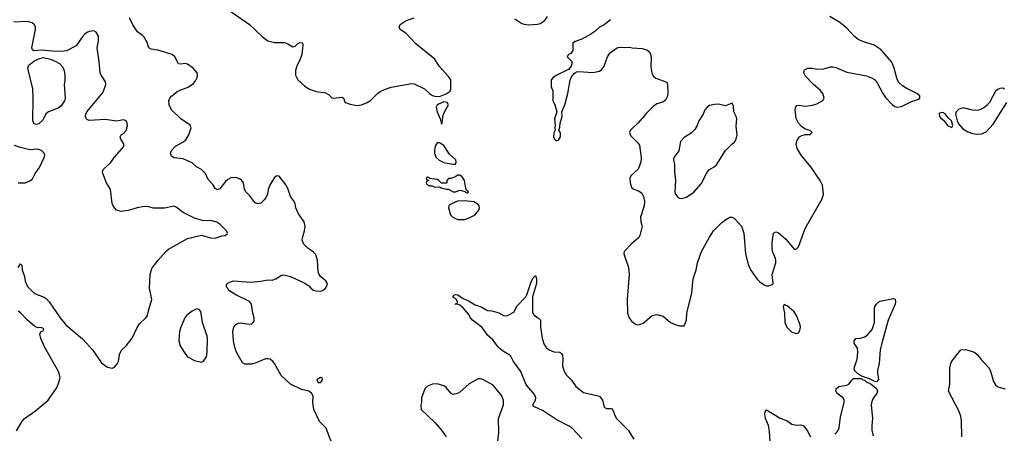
# Model space of a CAD drawing. Header units: inches. Extents: x 2220522 to 2384314, y 721474 to 893490.
# Tile 200 of 256: x 2307322 to 2315928, y 853882 to 857495. Entities that reach past the tile are written whole.
import ezdxf

# ---------------------------------------------------------------- set-up
doc = ezdxf.new("R2010")
doc.units = ezdxf.units.IN
doc.header["$MEASUREMENT"] = 0
doc.layers.add('C3805', color=7, linetype='Continuous')
doc.layers.add('C3815', color=7, linetype='Continuous')

msp = doc.modelspace()

# ---------------------------------------------------------------- linework, layer by layer
at = {"layer": 'C3805', "color": 5}
for points, elevation in [([(2309110, 857606.4), (2309330, 857452.7), (2309443.9, 857343.9), (2309490.7, 857310), (2309550, 857295.8), (2309636.2, 857296.2), (2309665.3, 857285.2), (2309710, 857257.1), (2309730, 857263), (2309750, 857282.8), (2309770, 857294.8), (2309793.7, 857293.7), (2309796.3, 857276.3), (2309788.8, 857190), (2309774.6, 857150), (2309743.1, 857090), (2309732.9, 857050), (2309733.4, 857010), (2309754, 856970), (2309810, 856916.4), (2309850, 856890.4), (2309912, 856868), (2309994.8, 856854.8), (2310000, 856852.2)], 220), ([(2307309.6, 855330.4), (2307330, 855362), (2307342, 855350), (2307344.7, 855310), (2307364, 855250), (2307370.8, 855210), (2307390, 855164.7), (2307450, 855106.8), (2307482, 855090), (2307530, 855074.8), (2307556.7, 855056.7), (2307580.7, 855030), (2307676, 854890), (2307726.8, 854830), (2307870, 854707.7), (2307905.5, 854670), (2307958, 854610), (2308038, 854498), (2308090, 854458.8), (2308130, 854451), (2308150, 854458), (2308177.2, 854490), (2308185.2, 854510), (2308194.5, 854570), (2308212.8, 854607.2), (2308254, 854646), (2308305.9, 854714.1), (2308350, 854806.8), (2308370, 854837.3), (2308425.2, 854890), (2308439.3, 854910), (2308446.6, 854950), (2308478, 855050), (2308455.6, 855150), (2308461.6, 855270), (2308478, 855322), (2308529.3, 855390), (2308599.5, 855470), (2308623.7, 855490), (2308790, 855583.1), (2308910, 855613.7), (2308990, 855588.5), (2309030, 855586), (2309090, 855607.3), (2309118, 855610), (2309136, 855624), (2309139, 855630), (2309129, 855650), (2309070, 855709.3), (2309044.9, 855724.9), (2308990, 855739.7), (2308930, 855736.9), (2308850, 855759.7), (2308750, 855811.5), (2308690, 855858), (2308670, 855864.5), (2308590.3, 855849.7), (2308550, 855846.9), (2308490, 855848.3), (2308450, 855858.7), (2308410, 855862.9), (2308350, 855852.3), (2308270, 855827), (2308210, 855819.3), (2308168.7, 855830), (2308141.5, 855861.5), (2308129.3, 855890), (2308115.1, 856010), (2308081.6, 856070), (2308049.4, 856150), (2308046.6, 856170), (2308053.2, 856190), (2308114.7, 856245.2), (2308150, 856293.4), (2308232.3, 856387.7), (2308233.2, 856410), (2308205.2, 856450), (2308201.2, 856470), (2308209.2, 856490), (2308230, 856500.7), (2308252.9, 856527.1), (2308262.9, 856570), (2308260.7, 856590), (2308251.6, 856610), (2308230, 856619.5), (2308172.2, 856607.8), (2308070, 856621.6), (2307930, 856612.7), (2307910, 856624), (2307899.3, 856639.3), (2307896, 856650), (2307899.5, 856670), (2307909.6, 856690), (2308042, 856850), (2308054.7, 856870), (2308074, 856930), (2308071.9, 856951.9), (2308033.2, 857010), (2308026.6, 857030), (2308017, 857130), (2307998.5, 857250), (2308011.3, 857310), (2308011.8, 857350), (2307990, 857386), (2307970, 857398.4), (2307930, 857392.3), (2307910, 857382.7), (2307890, 857369.2), (2307874, 857350), (2307814.6, 857265.4), (2307730, 857222), (2307690, 857216.8), (2307610, 857219), (2307510.2, 857229.8), (2307450, 857221.3), (2307435.1, 857230), (2307429.6, 857250), (2307460.5, 857410), (2307459.6, 857430), (2307451.1, 857451.1), (2307430, 857467), (2307390, 857477.6), (2307270, 857473)], 240), ([(2310000, 855209), (2309999.3, 855210), (2309952.3, 855250), (2309939.5, 855270), (2309931.8, 855291.8), (2309926, 855390), (2309910, 855443.7), (2309890, 855465.1), (2309839.1, 855499.1), (2309809.3, 855530), (2309797, 855550), (2309791.6, 855570), (2309793.3, 855590), (2309811.2, 855650), (2309817.4, 855690), (2309808.2, 855730), (2309760, 855800), (2309736.8, 855850), (2309729.7, 855890), (2309715.8, 855915.8), (2309687.6, 855950), (2309669.7, 856010), (2309650.9, 856050), (2309590, 856127.3), (2309570, 856131.5), (2309550, 856116.2), (2309508.7, 856050), (2309494.9, 856010), (2309488, 855970), (2309475.8, 855944.2), (2309459.6, 855920.4), (2309430, 855891.6), (2309406, 855886), (2309390, 855889.7), (2309378.7, 855898.7), (2309334.6, 855954.6), (2309297.6, 855990), (2309288.2, 856010), (2309277.2, 856070), (2309264.2, 856090), (2309250, 856100.4), (2309210, 856115.8), (2309167.5, 856112.5), (2309141.5, 856098.5), (2309119.9, 856080.1), (2309070, 856017), (2309049.5, 856009.5), (2309030, 856019), (2309010, 856056), (2308970, 856099.3), (2308947.3, 856150), (2308910, 856185.6), (2308868.5, 856208.5), (2308830, 856242.9), (2308810, 856252.3), (2308750, 856278.4), (2308670, 856288), (2308650, 856302.4), (2308641.1, 856330), (2308649, 856351), (2308684.2, 856390), (2308753.5, 856426.5), (2308773.4, 856446.6), (2308800.9, 856490), (2308820.9, 856550), (2308813.4, 856573.4), (2308730, 856629.7), (2308650, 856708.4), (2308627.1, 856750), (2308626.8, 856790), (2308635.4, 856810), (2308650, 856827), (2308696, 856864), (2308730, 856882.3), (2308795.2, 856904.8), (2308842.4, 856937.6), (2308859.4, 856960.6), (2308872.4, 856990), (2308877.2, 857010), (2308873.7, 857030), (2308839.7, 857070), (2308790, 857107.3), (2308768.9, 857111.1), (2308730, 857105.1), (2308710, 857109.3), (2308677.6, 857170), (2308656, 857190), (2308530, 857229.7), (2308470, 857236.2), (2308450, 857249.6), (2308435.1, 857295.1), (2308410, 857341.2), (2308396.9, 857356.9), (2308352.7, 857390), (2308312, 857450), (2308282, 857510)], 220), ([(2307310, 856070.7), (2307369.3, 856070.7), (2307410, 856086), (2307434.5, 856105.5), (2307456, 856150), (2307496.6, 856203.4), (2307537, 856290), (2307540.9, 856310), (2307535.1, 856330), (2307511.3, 856351.3), (2307490, 856359.5), (2307470, 856362.9), (2307410, 856358.4), (2307330, 856377), (2307276.3, 856396.3)], 260), ([(2310000, 853924), (2309997, 853930), (2309943.3, 853983.3), (2309892, 854090), (2309885.6, 854150), (2309886.6, 854206.6), (2309872.3, 854232.3), (2309848.7, 854250), (2309785.3, 854265.3), (2309689.6, 854310), (2309607.4, 854387.4), (2309549.6, 854490), (2309535.6, 854510), (2309510, 854527.8), (2309490, 854532.6), (2309470, 854531.1), (2309390, 854496.2), (2309350, 854485.6), (2309290, 854486.6), (2309270, 854497.2), (2309218.3, 854590), (2309202.7, 854630), (2309189.8, 854690.2), (2309185.1, 854770), (2309194.7, 854810), (2309210, 854832.4), (2309230, 854842.4), (2309250, 854846), (2309330, 854834), (2309350, 854838.8), (2309364, 854850), (2309370, 854862), (2309372.3, 854890), (2309360.9, 854930), (2309349.3, 855010), (2309330, 855031.8), (2309209.8, 855089.8), (2309150, 855129.4), (2309126, 855170), (2309134, 855190), (2309142.9, 855197.1), (2309190, 855213), (2309342.9, 855202.9), (2309429.8, 855210.2), (2309490, 855222.4), (2309530, 855220.5), (2309562, 855230), (2309610, 855264), (2309630, 855267.3), (2309690, 855250.7), (2309814.2, 855194.2), (2309850.4, 855170.4), (2309867.3, 855150), (2309890, 855133.4), (2309910, 855124.9), (2309950, 855123.1), (2309970, 855130.4), (2309994, 855150), (2310000, 855159.2)], 220), ([(2307295.5, 853904.5), (2307345.2, 853990), (2307364, 854010), (2307461.2, 854078.8), (2307570, 854170.8), (2307643.3, 854276.7), (2307662.5, 854317.5), (2307674.5, 854370), (2307662, 854422), (2307540.9, 854630), (2307507, 854710), (2307497.2, 854750), (2307508.7, 854770), (2307530, 854780.7), (2307533.4, 854793.4), (2307510, 854804.5), (2307482, 854802), (2307453.8, 854813.8), (2307390, 854869.2), (2307330, 854934), (2307310, 854949)], 240)]:
    msp.add_lwpolyline(points, dxfattribs=dict(at, elevation=elevation))
for points, elevation in [([(2307470, 856580.1), (2307450, 856585), (2307435.7, 856610), (2307440.6, 856810), (2307435.9, 856890), (2307393.8, 857070), (2307403.3, 857096.7), (2307446.2, 857133.8), (2307486.7, 857153.3), (2307530, 857163.3), (2307590, 857148.5), (2307632, 857132), (2307670.8, 857110.8), (2307699.6, 857079.6), (2307711.6, 857050), (2307717, 857010), (2307717.5, 856962.5), (2307711.7, 856930), (2307720.6, 856810), (2307714.5, 856785.5), (2307681.3, 856738.7), (2307657.1, 856722.9), (2307574.4, 856690), (2307550, 856673.2), (2307524.4, 856615.6), (2307490, 856586.4)], 240), ([(2308870, 854968.7), (2308830, 854949), (2308781, 854910), (2308766.8, 854890), (2308730.9, 854809.1), (2308718.8, 854770), (2308714, 854690), (2308725.8, 854645.9), (2308758.4, 854590), (2308790, 854550.6), (2308850, 854518), (2308910, 854502), (2308930, 854511), (2308955.1, 854550), (2308960.9, 854590), (2308963.7, 854710), (2308960.9, 854730), (2308920.9, 854850), (2308904.7, 854944.7), (2308890, 854962)], 240), ([(2309950, 854368), (2309918, 854350), (2309930, 854324.7), (2309950, 854324.7), (2309958, 854330), (2309968, 854350), (2309966, 854366)], 220)]:
    msp.add_lwpolyline(points, close=True, dxfattribs=dict(at, elevation=elevation))
at = {"layer": 'C3815', "color": 5}
for points, elevation in [([(2310000, 856852.2), (2310021.3, 856841.3), (2310050, 856813.4), (2310067.9, 856807.9), (2310137.3, 856817.3), (2310151, 856810), (2310166, 856770), (2310210, 856756.5), (2310270, 856745.7), (2310310, 856750.4), (2310359, 856770), (2310388.7, 856790), (2310448.7, 856850), (2310472.5, 856867.5), (2310510, 856884), (2310570, 856904), (2310750, 856937.3), (2310770, 856933.4), (2310861, 856890), (2310902.8, 856850), (2310930, 856833), (2310950, 856825.5), (2310990, 856824.9), (2311050, 856846.7), (2311083.6, 856870), (2311091.1, 856890), (2311089.6, 856970), (2311070, 856999.3), (2310989.4, 857090), (2310949.5, 857150), (2310784.2, 857284.2), (2310695.8, 857375.8), (2310646.6, 857410), (2310638, 857430), (2310648.3, 857451.7), (2310682.7, 857477.3), (2310709.8, 857490.2), (2310769.8, 857510.2)], 220), ([(2311650, 857503), (2311710, 857460.5), (2311730, 857454.9), (2311769.5, 857450.5), (2311850, 857456.3), (2311870, 857462), (2311911.3, 857488.7), (2311936.6, 857523.4)], 220), ([(2312485.4, 857494.6), (2312430.2, 857449.8), (2312390.3, 857429.7), (2312350, 857392.7), (2312312.5, 857367.5), (2312235.6, 857324.4), (2312176.3, 857303.7), (2312158, 857290), (2312155.8, 857224.2), (2312139.5, 857200.5), (2312118, 857190), (2312106.8, 857170), (2312146.8, 857130), (2312148.2, 857110), (2312143, 857090), (2312119.1, 857060.9), (2312016.4, 857010), (2311986, 856990), (2311966, 856970), (2311968.2, 856910), (2311980.5, 856870), (2311981.6, 856790), (2312000.5, 856750), (2312016, 856690), (2311997.1, 856630), (2312001, 856570), (2311998, 856550), (2312002, 856530), (2311990, 856506), (2311988.4, 856471.6), (2311997.3, 856450), (2312010, 856437.3), (2312030, 856442), (2312049.4, 856470), (2312050, 856506), (2312035.3, 856530), (2312043.1, 856556.9), (2312045.2, 856590), (2312063.7, 856650), (2312061.2, 856690), (2312087.9, 856752.1), (2312112.8, 856850), (2312133.3, 856966.7), (2312145.8, 856994.2), (2312170, 857026.8), (2312190, 857038.8), (2312210, 857042.8), (2312330, 857032.7), (2312390, 857043.8), (2312410, 857060.5), (2312430.8, 857089.2), (2312460.4, 857170), (2312478.9, 857201.1), (2312499.1, 857220.9), (2312550, 857251), (2312570, 857256), (2312610, 857251.3), (2312650, 857256), (2312674, 857250), (2312763.1, 857243.1), (2312804.7, 857230), (2312830.4, 857210.4), (2312841.6, 857170), (2312839, 857079), (2312847, 857027), (2312860.7, 857000.7), (2312882.8, 856982.8), (2312978, 856950), (2312984, 856930), (2312986, 856850), (2312980.3, 856819.8), (2312967.4, 856792.6), (2312944.4, 856775.6), (2312890, 856759.7), (2312860.2, 856739.8), (2312801.1, 856678.9), (2312727.6, 856592.4), (2312660.5, 856530), (2312653, 856510), (2312662, 856482), (2312722.2, 856422.2), (2312738, 856398), (2312753.8, 856290), (2312750.2, 856250), (2312726.3, 856190), (2312666.3, 856133.7), (2312659, 856121), (2312654.1, 856105.9), (2312657.3, 856070), (2312670, 856028.4), (2312690, 856014), (2312737.8, 855997.7), (2312759.9, 855979.9), (2312774.9, 855950), (2312784.2, 855910), (2312779.6, 855870), (2312748, 855770), (2312750.2, 855730.2), (2312762.8, 855690), (2312743.6, 855610), (2312731.4, 855588.6), (2312665.1, 855534.9), (2312610, 855476.2), (2312604.9, 855470), (2312602.4, 855450), (2312642.4, 855330), (2312648.9, 855270), (2312630.2, 855050.2), (2312634.6, 854930), (2312649.3, 854889.3), (2312670, 854860.5), (2312710, 854832.7), (2312730, 854828.4), (2312770, 854844.9), (2312850, 854910.5), (2312890, 854918), (2312945.5, 854905.5), (2313010, 854850.7), (2313050, 854830.6), (2313090, 854820.7), (2313130, 854821), (2313149.4, 854870), (2313151.6, 854930), (2313196.2, 855110), (2313209.6, 855230.4), (2313235.1, 855310), (2313246, 855370), (2313280.9, 855470), (2313350, 855596), (2313386.6, 855650), (2313458, 855722), (2313494, 855750), (2313529, 855770), (2313550, 855770.4), (2313570, 855757.3), (2313630.5, 855690), (2313652.2, 855630), (2313665.3, 855450), (2313690, 855358.8), (2313710.4, 855310), (2313766.8, 855226.8), (2313790, 855204.9), (2313830, 855178.8), (2313850, 855170.8), (2313870, 855171), (2313899.3, 855180.7), (2313909, 855191), (2313899.5, 855270), (2313929.6, 855370), (2313931.1, 855390), (2313927.8, 855410), (2313904.2, 855464.2), (2313898.7, 855490), (2313898, 855550), (2313910, 855631.3), (2313930, 855641), (2313950, 855634.8), (2314018, 855578), (2314090, 855490.7), (2314110, 855490.7), (2314130, 855511), (2314186.3, 855670), (2314335.1, 855930), (2314347.8, 855970), (2314337.6, 856050), (2314319.5, 856090), (2314237.6, 856210), (2314152, 856310), (2314118, 856370), (2314109.2, 856410), (2314118, 856442), (2314138, 856470), (2314158, 856482), (2314188.9, 856491.1), (2314230, 856492), (2314248, 856510), (2314230, 856528), (2314190, 856539), (2314158.9, 856558.9), (2314129.4, 856590), (2314109.4, 856630.6), (2314099.5, 856710), (2314105.4, 856734.6), (2314115.5, 856744.5), (2314130, 856747.7), (2314190, 856740.3), (2314250, 856748.8), (2314290, 856760.3), (2314342, 856790), (2314352.7, 856810), (2314340.7, 856850), (2314319.5, 856879.5), (2314260.7, 856930), (2314190, 857002.7), (2314177, 857030), (2314177.2, 857050), (2314182.5, 857057.5), (2314210, 857070.5), (2314250, 857070.3), (2314290, 857063.8), (2314350, 857066.4), (2314410, 857082.6), (2314430, 857082.6), (2314455.9, 857075.9), (2314550, 857036), (2314723.6, 857003.6), (2314768, 856988), (2314792.2, 856972.2), (2314812.2, 856950), (2314865.3, 856850), (2314890, 856815.5), (2314950, 856750.7), (2314970, 856737.3), (2314990, 856730.8), (2315030, 856736), (2315110, 856778), (2315179, 856801), (2315188, 856810), (2315188, 856830), (2315162, 856850), (2315070, 856897), (2315037.7, 856917.7), (2315005.7, 856945.7), (2314991.2, 856971.2), (2314964.2, 857070), (2314943.5, 857123.5), (2314852.5, 857232.5), (2314790, 857273.6), (2314690, 857303), (2314650, 857322), (2314614.7, 857350), (2314550, 857420.9), (2314489.6, 857469.6), (2314402.7, 857522.7)], 220), ([(2315930, 856888.7), (2315915.5, 856895.5), (2315890, 856893.2), (2315870, 856885.2), (2315851, 856870), (2315797.3, 856770), (2315775.6, 856744.4), (2315750, 856726), (2315712.5, 856707.5), (2315690, 856702), (2315650, 856704.5), (2315570, 856725.2), (2315530, 856713.2), (2315507.3, 856690), (2315501.6, 856670), (2315514.4, 856610), (2315526.4, 856586.4), (2315563.1, 856543.1), (2315610, 856514.8), (2315650, 856501), (2315690, 856496), (2315730, 856498), (2315750, 856506), (2315770, 856516), (2315830, 856582.8), (2315949.3, 856770)], 220), ([(2312236.1, 853836.1), (2312150, 853926.2), (2312125.2, 853945.2), (2312010, 854000.9), (2311897.6, 854077.6), (2311814.3, 854114.3), (2311807.8, 854130), (2311831.1, 854170), (2311832.5, 854190), (2311827.5, 854210), (2311813.6, 854233.6), (2311750, 854305.3), (2311702.1, 854422.1), (2311638.5, 854510), (2311614.3, 854554.3), (2311605.4, 854565.4), (2311550, 854597.4), (2311507.7, 854630), (2311457.6, 854697.6), (2311410, 854739.2), (2311365.2, 854805.2), (2311279.7, 854870), (2311262, 854890), (2311243.3, 854923.3), (2311198.9, 854978.9), (2311170, 855001.2), (2311150, 855009.2), (2311126, 855010), (2311146, 855014), (2311148, 855030), (2311135.3, 855055.3), (2311108.7, 855070), (2311118, 855090), (2311130, 855094.8), (2311152, 855090), (2311199.1, 855059.1), (2311250, 855035.5), (2311303.4, 855003.4), (2311362, 854982), (2311410, 854954), (2311450, 854950.6), (2311510, 854933.4), (2311550, 854911), (2311570, 854906.8), (2311586, 854910), (2311640.2, 854939.8), (2311670, 854994.8), (2311745.6, 855074.4), (2311754.7, 855090), (2311790, 855196.3), (2311810, 855238.8), (2311830, 855261), (2311838.4, 855230), (2311838.3, 855190), (2311805.3, 855074.7), (2311803.1, 854943.1), (2311808.3, 854928.3), (2311822.8, 854910), (2311854.8, 854890), (2311874.9, 854870), (2311874.6, 854810), (2311890, 854711.3), (2311903.4, 854663.4), (2311924.9, 854630), (2311950, 854610.5), (2311990, 854592.7), (2312042, 854590), (2312058.4, 854578.4), (2312065.5, 854565.5), (2312070.5, 854530.5), (2312066, 854470), (2312079.3, 854430), (2312100.7, 854390), (2312145.1, 854345.1), (2312182.4, 854290), (2312250, 854238), (2312390, 854206.4), (2312416.5, 854170), (2312430.4, 854110.4), (2312450, 854098), (2312490, 854099.5), (2312496.1, 854096.1), (2312505.1, 854085.1), (2312525.3, 854030), (2312538.3, 854010), (2312638.9, 853910), (2312689.4, 853829.4)], 180), ([(2310000, 855159.2), (2310007, 855170), (2310012.3, 855190), (2310000, 855209)], 220), ([(2315556.9, 853850), (2315554.5, 853990), (2315547, 854030), (2315530, 854079), (2315439.5, 854250), (2315452, 854310), (2315452, 854450), (2315459.5, 854490), (2315470, 854511), (2315548.7, 854610), (2315590, 854614.8), (2315650, 854596.3), (2315670, 854587.3), (2315690, 854570.7), (2315725.1, 854525.1), (2315795.3, 854450), (2315810, 854416), (2315833.2, 854333.2), (2315850, 854304.4), (2315870, 854288.9), (2315934.8, 854270)], 180), ([(2311498.8, 853790), (2311508.4, 853890), (2311507.8, 854010), (2311549.8, 854130), (2311550.9, 854169.1), (2311534.7, 854210), (2311461.5, 854301.5), (2311370, 854352.4), (2311350, 854358.3), (2311330, 854356.3), (2311250, 854314), (2311170, 854239.7), (2311150, 854228.3), (2311110, 854221.6), (2311090, 854232), (2311050, 854282), (2311030, 854296.9), (2310970, 854312.6), (2310930, 854309.7), (2310887.3, 854292.7), (2310863.8, 854270), (2310832.7, 854190), (2310833, 854150), (2310828.1, 854128.1), (2310830.8, 854090), (2310950, 853977.3), (2311008, 853910), (2311050.6, 853850)], 220), ([(2314450, 853874), (2314470, 853897.3), (2314485.1, 853930), (2314494.9, 854025.1), (2314528, 854150), (2314527.1, 854170), (2314518.2, 854190), (2314466.6, 854230), (2314455.1, 854250), (2314457, 854270), (2314481.2, 854290), (2314550, 854302.4), (2314568.4, 854311.6), (2314597.6, 854350), (2314610, 854359.7), (2314679.5, 854359.5), (2314690.6, 854350), (2314705.4, 854345.4), (2314721.5, 854330), (2314755.3, 854315.3), (2314791.5, 854291.5), (2314812.7, 854270), (2314820.4, 854250), (2314814.4, 854230), (2314790, 854199.6), (2314773.8, 854170), (2314764.1, 854130), (2314775.2, 854010), (2314768.6, 853950), (2314770.2, 853910.2), (2314780.6, 853860.6)], 180), ([(2313882, 853810), (2313876.2, 853896.2), (2313865.6, 853950), (2313840.8, 854010), (2313835.4, 854044.6), (2313836.2, 854070), (2313850, 854087.7), (2313970, 854014.3), (2314030, 853990.4), (2314070, 853961.6), (2314110, 853953), (2314150, 853954.8), (2314170, 853950.8), (2314204.9, 853904.9), (2314232.7, 853850)], 180), ([(2310000, 853043.4), (2310019.3, 853090), (2310082.7, 853190), (2310097.2, 853202.8), (2310130, 853219.3), (2310213.3, 853226.7), (2310270, 853247.3), (2310322, 853258), (2310342, 853270), (2310369.1, 853310.9), (2310375.1, 853350), (2310397, 853410), (2310398, 853458), (2310383.7, 853483.7), (2310360.1, 853500.1), (2310170, 853593.7), (2310133.7, 853630), (2310092.1, 853710), (2310069.8, 853770), (2310034.6, 853830), (2310010, 853904), (2310000, 853924)], 220)]:
    msp.add_lwpolyline(points, dxfattribs=dict(at, elevation=elevation))
for points, elevation in [([(2311030, 856778), (2310982, 856758), (2310970.7, 856749.3), (2310962.8, 856730), (2310970.8, 856690), (2310998, 856630), (2311010, 856582), (2311015.3, 856590), (2311021.2, 856650), (2311033.6, 856690), (2311069.2, 856750), (2311057.2, 856770)], 220), ([(2313550, 856766), (2313490, 856741.2), (2313430, 856756.2), (2313394.7, 856754.7), (2313350, 856744.2), (2313330.5, 856730), (2313311.5, 856708.5), (2313295.8, 856670), (2313259.3, 856610), (2313243.8, 856570), (2313223.1, 856536.9), (2313190, 856503.7), (2313130, 856466), (2313097.3, 856430), (2313082.8, 856350), (2313040.7, 856290), (2313036.3, 856270), (2313044.9, 856230), (2313044.9, 856170), (2313054.9, 856090), (2313046.7, 855990), (2313053.4, 855970), (2313070, 855946), (2313090, 855934.8), (2313110, 855934), (2313150, 855944), (2313212.9, 855987.1), (2313279.3, 856060.7), (2313330, 856162.8), (2313350, 856186.8), (2313391.6, 856208.4), (2313411.8, 856228.2), (2313490, 856351.3), (2313548, 856410), (2313570, 856424.7), (2313585.2, 856450), (2313592.3, 856490), (2313585.1, 856565.1), (2313589.4, 856630), (2313585.2, 856650), (2313565.2, 856690), (2313560.4, 856740.4)], 240), ([(2315390, 856684), (2315362, 856678), (2315358, 856670), (2315361, 856650), (2315370, 856638), (2315396.3, 856616.3), (2315430, 856571), (2315470, 856552), (2315477.2, 856570), (2315465.2, 856610), (2315437, 856637), (2315410, 856673.2)], 220), ([(2310990, 856418), (2310970, 856418), (2310954.8, 856390), (2310948, 856350), (2310948, 856328), (2310961, 856290), (2310988.2, 856268.2), (2311028.2, 856248.2), (2311108.7, 856231.3), (2311130, 856234), (2311138, 856250), (2311135.3, 856270), (2311080.1, 856320.1), (2311030, 856395.3)], 220), ([(2311170, 856135.3), (2311150, 856135.3), (2311130, 856122), (2311091.6, 856108.4), (2311070, 856106), (2311054, 856090), (2311054, 856070), (2311050, 856066), (2311010, 856066), (2310986, 856090), (2310970, 856098), (2310906, 856106), (2310906, 856110), (2310890, 856118), (2310874, 856110), (2310878, 856098), (2310894, 856094), (2310894, 856090), (2310878, 856082), (2310874, 856070), (2310878, 856058), (2310903.6, 856043.6), (2310930, 856042), (2310950, 856032), (2310990, 856034), (2311005.4, 856025.4), (2311050, 856014), (2311070, 856014), (2311110, 855992), (2311130, 855992), (2311170, 856004.7), (2311183.6, 856003.6), (2311214, 855994), (2311214, 855990), (2311230, 855982), (2311238, 855982), (2311246, 855990), (2311226, 856006), (2311220.4, 856020.4), (2311208.7, 856090), (2311190, 856122)], 220), ([(2311210, 855912.7), (2311150, 855908.3), (2311101, 855890), (2311082, 855878), (2311074, 855870), (2311070.5, 855850), (2311088.8, 855788.8), (2311108.8, 855768.8), (2311130, 855757.1), (2311150.4, 855750.4), (2311190, 855748.7), (2311210.5, 855750.5), (2311250, 855763.1), (2311290, 855783.7), (2311310, 855799.3), (2311335.1, 855830), (2311340.5, 855850), (2311337.6, 855870), (2311330, 855880.9), (2311290, 855902.9)], 220), ([(2314810, 854332.6), (2314790, 854335.6), (2314750, 854356.2), (2314680.3, 854380.3), (2314643.8, 854403.8), (2314618.5, 854430), (2314614.8, 854450), (2314641.4, 854530), (2314649, 854590), (2314643.9, 854623.9), (2314616.8, 854670), (2314615.3, 854690), (2314630.8, 854709.2), (2314670, 854711.9), (2314710, 854725.2), (2314736.3, 854743.7), (2314773, 854787), (2314791.8, 854848.2), (2314794.1, 854970), (2314797.3, 854990), (2314809.4, 855010.6), (2314830, 855030.2), (2314843.9, 855036.1), (2314958.2, 855058.2), (2314972.4, 855052.4), (2314977.2, 855030), (2314973.7, 855010), (2314912.9, 854870), (2314856.8, 854670), (2314843, 854610), (2314833.5, 854490), (2314819.8, 854430), (2314818.6, 854410), (2314829, 854351)], 180), ([(2314010, 855006), (2313998, 855002), (2313994, 854986), (2314006.8, 854930), (2314010.8, 854850), (2314026.8, 854810), (2314070, 854764.9), (2314110, 854754), (2314130, 854758.8), (2314141.6, 854778.4), (2314147.6, 854810), (2314144.2, 854830), (2314111.5, 854910), (2314090, 854942.7), (2314030, 854995.3), (2314018, 854998)], 220)]:
    msp.add_lwpolyline(points, close=True, dxfattribs=dict(at, elevation=elevation))

doc.saveas('drawing.dxf')
